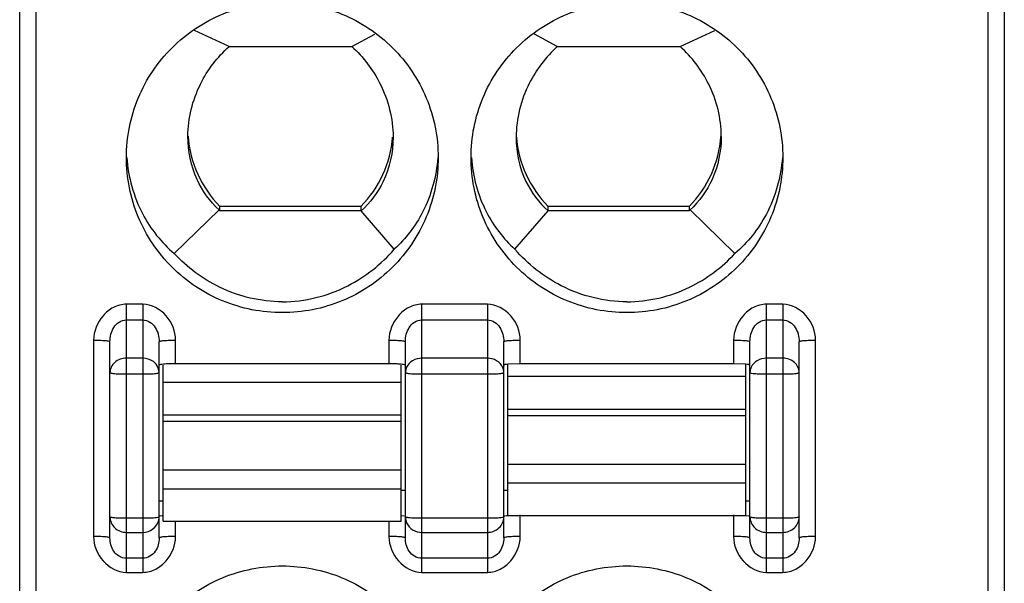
# Model space of a CAD drawing. Header units: inches. Extents: x 6243 to 6599, y -2722 to -2448.
# Tile 3 of 23: x 6415.07 to 6427.07, y -2627.28 to -2620.41. Entities that reach past the tile are written whole.
import ezdxf

# ---------------------------------------------------------------- set-up
doc = ezdxf.new("R2010")
doc.units = ezdxf.units.IN
doc.header["$LTSCALE"] = 5
doc.header["$MEASUREMENT"] = 0
doc.layers.get('0').update_dxf_attribs({"linetype": 'CONTINUOUS'})

msp = doc.modelspace()

# ---------------------------------------------------------------- linework, layer by layer
at = {"color": 7, "linetype": 'Continuous'}
for p, q in [((6415.07, -2639.346), (6415.07, -2540.346)), ((6415.27, -2637.146), (6415.27, -2566.25)), ((6427.07, -2639.346), (6427.07, -2566.45)), ((6426.87, -2610.47), (6426.87, -2635.399)), ((6417.621, -2620.737), (6417.199, -2620.543)), ((6423.118, -2620.737), (6423.54, -2620.543)), ((6419.118, -2620.737), (6419.396, -2620.585)), ((6421.621, -2620.737), (6421.344, -2620.585)), ((6417.621, -2620.737), (6419.118, -2620.737)), ((6421.621, -2620.737), (6423.118, -2620.737)), ((6417.12, -2621.832), (6417.12, -2621.832)), ((6419.229, -2622.686), (6417.51, -2622.686)), ((6417.51, -2622.742), (6417.51, -2622.686)), ((6419.229, -2622.686), (6419.229, -2622.742)), ((6423.229, -2622.686), (6421.51, -2622.686)), ((6421.51, -2622.742), (6421.51, -2622.686)), ((6423.229, -2622.686), (6423.229, -2622.742)), ((6416.953, -2623.262), (6417.5, -2622.73)), ((6419.231, -2622.742), (6417.51, -2622.742)), ((6419.634, -2623.209), (6419.231, -2622.742)), ((6421.105, -2623.209), (6421.509, -2622.741)), ((6423.229, -2622.742), (6421.508, -2622.742)), ((6423.786, -2623.262), (6423.24, -2622.73)), ((6416.57, -2623.879), (6416.37, -2623.879)), ((6416.37, -2627.149), (6416.37, -2623.879)), ((6416.57, -2623.879), (6416.57, -2627.149)), ((6420.77, -2623.879), (6419.97, -2623.879)), ((6419.97, -2627.149), (6419.97, -2623.879)), ((6420.77, -2623.879), (6420.77, -2627.149)), ((6424.37, -2623.879), (6424.17, -2623.879)), ((6424.17, -2627.149), (6424.17, -2623.879)), ((6424.37, -2623.879), (6424.37, -2627.149)), ((6416.37, -2624.071), (6416.57, -2624.071)), ((6419.97, -2624.071), (6420.77, -2624.071)), ((6424.17, -2624.071), (6424.37, -2624.071)), ((6415.97, -2624.317), (6415.97, -2626.712)), ((6416.17, -2626.729), (6416.17, -2624.334)), ((6416.77, -2626.729), (6416.77, -2624.334)), ((6416.97, -2624.605), (6416.97, -2624.317)), ((6419.57, -2624.317), (6419.57, -2624.605)), ((6419.77, -2626.729), (6419.77, -2624.334)), ((6420.97, -2626.729), (6420.97, -2624.334)), ((6421.17, -2624.605), (6421.17, -2624.317)), ((6423.77, -2624.317), (6423.77, -2624.605)), ((6423.97, -2626.729), (6423.97, -2624.334)), ((6424.57, -2626.729), (6424.57, -2624.334)), ((6424.77, -2626.712), (6424.77, -2624.317)), ((6416.57, -2624.538), (6416.37, -2624.538)), ((6416.785, -2624.616), (6416.77, -2624.623)), ((6416.82, -2626.526), (6416.82, -2624.623)), ((6419.57, -2624.605), (6416.97, -2624.605)), ((6419.72, -2626.526), (6419.72, -2624.623)), ((6420.77, -2624.538), (6419.97, -2624.538)), ((6421.17, -2624.605), (6421.02, -2624.611)), ((6421.02, -2626.456), (6421.02, -2624.611)), ((6423.77, -2624.605), (6421.17, -2624.605)), ((6423.92, -2624.611), (6423.77, -2624.605)), ((6423.92, -2626.456), (6423.92, -2624.611)), ((6424.37, -2624.538), (6424.17, -2624.538)), ((6416.37, -2624.73), (6416.57, -2624.73)), ((6419.97, -2624.73), (6420.77, -2624.73)), ((6423.97, -2624.713), (6423.985, -2624.719)), ((6424.17, -2624.73), (6424.37, -2624.73)), ((6419.72, -2624.832), (6416.82, -2624.832)), ((6423.92, -2624.762), (6421.02, -2624.762)), ((6416.82, -2625.23), (6419.72, -2625.23)), ((6421.02, -2625.16), (6423.92, -2625.16)), ((6419.72, -2625.31), (6416.82, -2625.31)), ((6423.92, -2625.24), (6421.02, -2625.24)), ((6421.02, -2625.829), (6423.92, -2625.829)), ((6416.82, -2625.898), (6419.72, -2625.898)), ((6423.92, -2626.063), (6421.02, -2626.063)), ((6419.72, -2626.133), (6416.82, -2626.133)), ((6419.72, -2626.147), (6419.77, -2626.147)), ((6420.97, -2626.147), (6421.02, -2626.147)), ((6416.77, -2626.278), (6416.82, -2626.278)), ((6423.92, -2626.278), (6423.97, -2626.278)), ((6416.57, -2626.49), (6416.37, -2626.49)), ((6416.77, -2626.473), (6416.754, -2626.48)), ((6416.82, -2626.526), (6419.72, -2626.526)), ((6416.97, -2626.712), (6416.97, -2626.526)), ((6419.57, -2626.526), (6419.57, -2626.712)), ((6419.721, -2626.454), (6419.754, -2626.459)), ((6420.77, -2626.49), (6419.97, -2626.49)), ((6420.97, -2626.473), (6420.954, -2626.48)), ((6421.02, -2626.456), (6423.92, -2626.456)), ((6421.17, -2626.712), (6421.17, -2626.448)), ((6423.77, -2626.448), (6423.77, -2626.712)), ((6423.921, -2626.454), (6423.954, -2626.459)), ((6424.37, -2626.49), (6424.17, -2626.49)), ((6416.37, -2626.662), (6416.57, -2626.662)), ((6419.97, -2626.662), (6420.77, -2626.662)), ((6424.17, -2626.662), (6424.37, -2626.662)), ((6416.57, -2626.978), (6416.37, -2626.978)), ((6420.77, -2626.978), (6419.97, -2626.978)), ((6424.37, -2626.978), (6424.17, -2626.978)), ((6416.37, -2627.149), (6416.57, -2627.149)), ((6419.97, -2627.149), (6420.77, -2627.149)), ((6424.17, -2627.149), (6424.37, -2627.149))]:
    msp.add_line(p, q, dxfattribs=at)
for centre, radius, start, end in [((6418.462, -2621.739), 1.342, 183.9402, 224.8602), ((6418.277, -2621.739), 1.342, 315.1409, 355.6633), ((6422.462, -2621.739), 1.342, 184.3367, 224.8591), ((6422.277, -2621.739), 1.342, 315.1398, 356.0329), ((6419.571, -2626.727), 2.122, 87.9568, 90.0398), ((6416.591, -2626.473), 0.179, 346.6143, 359.9251)]:
    msp.add_arc(centre, radius, start, end, dxfattribs=at)
for centre, start_param, end_param in [((6418.47, -2621.69), -3.943255, -3.931778), ((6422.27, -2621.69), -2.351408, -2.339931)]:
    msp.add_ellipse(centre, major_axis=(0, 1.495), ratio=0.903244, start_param=start_param, end_param=end_param, dxfattribs=at)
for points, knots in [([(6416.37, -2622.09), (6416.37, -2621.843), (6416.469, -2621.345), (6416.892, -2620.716), (6417.523, -2620.295), (6418.023, -2620.197), (6418.27, -2620.197)], [0, 0, 0, 0, 0.249548, 0.499358, 0.749533, 1, 1, 1, 1]), ([(6418.27, -2620.197), (6418.517, -2620.197), (6419.016, -2620.295), (6419.648, -2620.716), (6420.071, -2621.345), (6420.17, -2621.843), (6420.17, -2622.09)], [0, 0, 0, 0, 0.250466, 0.500634, 0.750444, 1, 1, 1, 1]), ([(6420.57, -2622.09), (6420.57, -2621.843), (6420.669, -2621.345), (6421.092, -2620.716), (6421.723, -2620.295), (6422.223, -2620.197), (6422.47, -2620.197)], [0, 0, 0, 0, 0.249548, 0.499358, 0.749533, 1, 1, 1, 1]), ([(6422.47, -2620.197), (6422.717, -2620.197), (6423.216, -2620.295), (6423.848, -2620.716), (6424.271, -2621.345), (6424.37, -2621.843), (6424.37, -2622.09)], [0, 0, 0, 0, 0.250466, 0.500634, 0.750444, 1, 1, 1, 1]), ([(6417.12, -2621.832), (6417.12, -2621.613), (6417.223, -2621.198), (6417.479, -2620.865), (6417.621, -2620.737)], [0, 0, 0, 0, 0.532776, 1, 1, 1, 1]), ([(6419.118, -2620.737), (6419.257, -2620.864), (6419.513, -2621.199), (6419.62, -2621.617), (6419.62, -2621.841)], [0, 0, 0, 0, 0.456422, 1, 1, 1, 1]), ([(6421.621, -2620.737), (6421.483, -2620.864), (6421.226, -2621.199), (6421.12, -2621.617), (6421.12, -2621.841)], [0, 0, 0, 0, 0.456422, 1, 1, 1, 1]), ([(6423.62, -2621.832), (6423.62, -2621.614), (6423.517, -2621.199), (6423.26, -2620.865), (6423.118, -2620.737)], [0, 0, 0, 0, 0.532778, 1, 1, 1, 1]), ([(6417.5, -2622.73), (6417.388, -2622.626), (6417.188, -2622.348), (6417.12, -2622.011), (6417.12, -2621.832)], [0, 0, 0, 0, 0.461205, 1, 1, 1, 1]), ([(6419.62, -2621.841), (6419.62, -2622.025), (6419.548, -2622.366), (6419.342, -2622.641), (6419.23, -2622.741)], [0, 0, 0, 0, 0.551201, 1, 1, 1, 1]), ([(6421.12, -2621.841), (6421.12, -2622.025), (6421.191, -2622.366), (6421.397, -2622.641), (6421.509, -2622.741)], [0, 0, 0, 0, 0.551201, 1, 1, 1, 1]), ([(6423.62, -2621.832), (6423.62, -2622.011), (6423.551, -2622.348), (6423.352, -2622.626), (6423.24, -2622.73)], [0, 0, 0, 0, 0.538794, 1, 1, 1, 1]), ([(6418.27, -2623.982), (6418.023, -2623.982), (6417.523, -2623.884), (6416.892, -2623.463), (6416.469, -2622.834), (6416.37, -2622.336), (6416.37, -2622.09)], [0, 0, 0, 0, 0.250466, 0.500634, 0.750444, 1, 1, 1, 1]), ([(6416.374, -2622.09), (6416.392, -2622.328), (6416.513, -2622.771), (6416.797, -2623.128), (6416.953, -2623.262)], [0, 0, 0, 0, 0.538502, 1, 1, 1, 1]), ([(6420.17, -2622.09), (6420.17, -2622.336), (6420.071, -2622.834), (6419.648, -2623.463), (6419.016, -2623.884), (6418.517, -2623.982), (6418.27, -2623.982)], [0, 0, 0, 0, 0.249548, 0.499358, 0.749533, 1, 1, 1, 1]), ([(6420.165, -2622.09), (6420.148, -2622.319), (6420.036, -2622.739), (6419.775, -2623.081), (6419.634, -2623.209)], [0, 0, 0, 0, 0.547382, 1, 1, 1, 1]), ([(6422.47, -2623.982), (6422.223, -2623.982), (6421.723, -2623.884), (6421.092, -2623.463), (6420.669, -2622.834), (6420.57, -2622.336), (6420.57, -2622.09)], [0, 0, 0, 0, 0.250466, 0.500634, 0.750444, 1, 1, 1, 1]), ([(6420.575, -2622.09), (6420.591, -2622.319), (6420.703, -2622.739), (6420.964, -2623.081), (6421.105, -2623.209)], [0, 0, 0, 0, 0.547382, 1, 1, 1, 1]), ([(6424.37, -2622.09), (6424.37, -2622.336), (6424.271, -2622.834), (6423.848, -2623.463), (6423.216, -2623.884), (6422.717, -2623.982), (6422.47, -2623.982)], [0, 0, 0, 0, 0.249548, 0.499358, 0.749533, 1, 1, 1, 1]), ([(6424.365, -2622.09), (6424.347, -2622.328), (6424.226, -2622.771), (6423.942, -2623.128), (6423.786, -2623.262)], [0, 0, 0, 0, 0.538502, 1, 1, 1, 1]), ([(6418.27, -2623.849), (6418.008, -2623.849), (6417.511, -2623.732), (6417.11, -2623.429), (6416.953, -2623.262)], [0, 0, 0, 0, 0.532688, 1, 1, 1, 1]), ([(6418.27, -2623.849), (6418.544, -2623.849), (6419.066, -2623.72), (6419.477, -2623.39), (6419.634, -2623.209)], [0, 0, 0, 0, 0.534483, 1, 1, 1, 1]), ([(6422.47, -2623.849), (6422.195, -2623.849), (6421.673, -2623.72), (6421.263, -2623.39), (6421.105, -2623.209)], [0, 0, 0, 0, 0.534481, 1, 1, 1, 1]), ([(6422.47, -2623.849), (6422.731, -2623.849), (6423.228, -2623.732), (6423.629, -2623.429), (6423.786, -2623.262)], [0, 0, 0, 0, 0.532692, 1, 1, 1, 1]), ([(6416.37, -2623.879), (6416.316, -2623.879), (6416.206, -2623.909), (6416.038, -2624.046), (6415.97, -2624.211), (6415.97, -2624.317)], [0, 0, 0, 0, 0.251794, 0.504056, 1, 1, 1, 1]), ([(6416.97, -2624.317), (6416.969, -2624.211), (6416.886, -2623.996), (6416.675, -2623.879), (6416.57, -2623.879)], [0, 0, 0, 0, 0.501406, 1, 1, 1, 1]), ([(6419.97, -2623.879), (6419.916, -2623.879), (6419.806, -2623.909), (6419.638, -2624.046), (6419.57, -2624.211), (6419.57, -2624.317)], [0, 0, 0, 0, 0.251794, 0.504056, 1, 1, 1, 1]), ([(6421.17, -2624.317), (6421.169, -2624.211), (6421.086, -2623.996), (6420.875, -2623.879), (6420.77, -2623.879)], [0, 0, 0, 0, 0.501406, 1, 1, 1, 1]), ([(6424.17, -2623.879), (6424.116, -2623.879), (6424.006, -2623.909), (6423.838, -2624.046), (6423.77, -2624.211), (6423.77, -2624.317)], [0, 0, 0, 0, 0.251794, 0.504056, 1, 1, 1, 1]), ([(6424.77, -2624.317), (6424.769, -2624.211), (6424.686, -2623.996), (6424.475, -2623.879), (6424.37, -2623.879)], [0, 0, 0, 0, 0.501406, 1, 1, 1, 1]), ([(6416.17, -2624.334), (6416.17, -2624.304), (6416.178, -2624.244), (6416.213, -2624.159), (6416.277, -2624.09), (6416.339, -2624.071), (6416.37, -2624.071)], [0, 0, 0, 0, 0.24771, 0.496101, 0.747158, 1, 1, 1, 1]), ([(6416.57, -2624.071), (6416.6, -2624.071), (6416.662, -2624.09), (6416.726, -2624.159), (6416.762, -2624.244), (6416.77, -2624.304), (6416.77, -2624.334)], [0, 0, 0, 0, 0.25255, 0.503455, 0.751814, 1, 1, 1, 1]), ([(6419.77, -2624.334), (6419.77, -2624.304), (6419.778, -2624.244), (6419.813, -2624.159), (6419.877, -2624.09), (6419.939, -2624.071), (6419.97, -2624.071)], [0, 0, 0, 0, 0.24771, 0.496101, 0.747158, 1, 1, 1, 1]), ([(6420.77, -2624.071), (6420.8, -2624.071), (6420.862, -2624.09), (6420.926, -2624.159), (6420.962, -2624.244), (6420.97, -2624.304), (6420.97, -2624.334)], [0, 0, 0, 0, 0.25255, 0.503455, 0.751814, 1, 1, 1, 1]), ([(6423.97, -2624.334), (6423.97, -2624.304), (6423.978, -2624.244), (6424.013, -2624.159), (6424.077, -2624.09), (6424.139, -2624.071), (6424.17, -2624.071)], [0, 0, 0, 0, 0.24771, 0.496101, 0.747158, 1, 1, 1, 1]), ([(6424.37, -2624.071), (6424.4, -2624.071), (6424.462, -2624.09), (6424.526, -2624.159), (6424.562, -2624.244), (6424.57, -2624.304), (6424.57, -2624.334)], [0, 0, 0, 0, 0.25255, 0.503455, 0.751814, 1, 1, 1, 1]), ([(6415.97, -2624.317), (6415.994, -2624.317), (6416.041, -2624.318), (6416.097, -2624.321), (6416.134, -2624.324), (6416.153, -2624.327), (6416.163, -2624.33), (6416.17, -2624.333), (6416.17, -2624.334)], [0, 0, 0, 0, 0.366208, 0.699773, 0.826973, 0.918947, 0.975888, 1, 1, 1, 1]), ([(6416.77, -2624.334), (6416.77, -2624.333), (6416.776, -2624.33), (6416.786, -2624.327), (6416.805, -2624.324), (6416.842, -2624.321), (6416.898, -2624.318), (6416.945, -2624.317), (6416.97, -2624.317)], [0, 0, 0, 0, 0.024118, 0.081055, 0.173029, 0.300229, 0.633788, 1, 1, 1, 1]), ([(6419.57, -2624.317), (6419.594, -2624.317), (6419.641, -2624.318), (6419.697, -2624.321), (6419.734, -2624.324), (6419.753, -2624.327), (6419.763, -2624.33), (6419.77, -2624.333), (6419.77, -2624.334)], [0, 0, 0, 0, 0.366208, 0.699773, 0.826973, 0.918947, 0.975888, 1, 1, 1, 1]), ([(6420.97, -2624.334), (6420.97, -2624.333), (6420.976, -2624.33), (6420.986, -2624.327), (6421.005, -2624.324), (6421.042, -2624.321), (6421.098, -2624.318), (6421.145, -2624.317), (6421.17, -2624.317)], [0, 0, 0, 0, 0.024118, 0.081055, 0.173029, 0.300229, 0.633788, 1, 1, 1, 1]), ([(6423.77, -2624.317), (6423.794, -2624.317), (6423.841, -2624.318), (6423.897, -2624.321), (6423.934, -2624.324), (6423.953, -2624.327), (6423.963, -2624.33), (6423.97, -2624.333), (6423.97, -2624.334)], [0, 0, 0, 0, 0.366208, 0.699773, 0.826973, 0.918947, 0.975888, 1, 1, 1, 1]), ([(6424.57, -2624.334), (6424.57, -2624.333), (6424.576, -2624.33), (6424.586, -2624.327), (6424.605, -2624.324), (6424.642, -2624.321), (6424.698, -2624.318), (6424.745, -2624.317), (6424.77, -2624.317)], [0, 0, 0, 0, 0.024118, 0.081055, 0.173029, 0.300229, 0.633788, 1, 1, 1, 1]), ([(6416.37, -2624.538), (6416.319, -2624.538), (6416.219, -2624.57), (6416.17, -2624.667), (6416.17, -2624.713)], [0, 0, 0, 0, 0.524379, 1, 1, 1, 1]), ([(6416.731, -2624.609), (6416.721, -2624.598), (6416.677, -2624.557), (6416.615, -2624.538), (6416.57, -2624.538)], [0, 0, 0, 0, 0.243136, 1, 1, 1, 1]), ([(6416.97, -2624.605), (6416.933, -2624.605), (6416.871, -2624.607), (6416.809, -2624.611), (6416.785, -2624.616)], [0, 0, 0, 0, 0.599569, 1, 1, 1, 1]), ([(6419.77, -2624.623), (6419.77, -2624.619), (6419.753, -2624.616), (6419.733, -2624.612), (6419.693, -2624.609), (6419.663, -2624.607), (6419.647, -2624.606)], [0, 0, 0, 0, 0.079649, 0.282968, 0.598189, 1, 1, 1, 1]), ([(6419.97, -2624.538), (6419.931, -2624.538), (6419.856, -2624.557), (6419.8, -2624.614), (6419.785, -2624.646)], [0, 0, 0, 0, 0.517016, 1, 1, 1, 1]), ([(6420.954, -2624.646), (6420.939, -2624.614), (6420.884, -2624.557), (6420.808, -2624.538), (6420.77, -2624.538)], [0, 0, 0, 0, 0.482984, 1, 1, 1, 1]), ([(6421.02, -2624.611), (6421.007, -2624.612), (6420.991, -2624.614), (6420.975, -2624.618), (6420.97, -2624.621), (6420.97, -2624.623)], [0, 0, 0, 0, 0.719034, 0.913285, 1, 1, 1, 1]), ([(6423.97, -2624.623), (6423.97, -2624.621), (6423.964, -2624.618), (6423.949, -2624.614), (6423.932, -2624.612), (6423.92, -2624.611)], [0, 0, 0, 0, 0.086715, 0.280966, 1, 1, 1, 1]), ([(6424.17, -2624.538), (6424.131, -2624.538), (6424.056, -2624.557), (6424, -2624.614), (6423.985, -2624.646)], [0, 0, 0, 0, 0.517016, 1, 1, 1, 1]), ([(6424.57, -2624.713), (6424.57, -2624.667), (6424.52, -2624.57), (6424.42, -2624.538), (6424.37, -2624.538)], [0, 0, 0, 0, 0.475621, 1, 1, 1, 1]), ([(6416.17, -2624.713), (6416.17, -2624.714), (6416.176, -2624.717), (6416.194, -2624.722), (6416.236, -2624.726), (6416.297, -2624.729), (6416.344, -2624.73), (6416.37, -2624.73)], [0, 0, 0, 0, 0.025394, 0.083903, 0.3001, 0.621487, 1, 1, 1, 1]), ([(6416.57, -2624.73), (6416.595, -2624.73), (6416.643, -2624.729), (6416.703, -2624.726), (6416.745, -2624.722), (6416.763, -2624.717), (6416.77, -2624.714), (6416.77, -2624.713)], [0, 0, 0, 0, 0.378513, 0.6999, 0.916097, 0.974606, 1, 1, 1, 1]), ([(6419.77, -2624.713), (6419.77, -2624.714), (6419.776, -2624.717), (6419.794, -2624.722), (6419.836, -2624.726), (6419.897, -2624.729), (6419.944, -2624.73), (6419.97, -2624.73)], [0, 0, 0, 0, 0.025394, 0.083903, 0.3001, 0.621487, 1, 1, 1, 1]), ([(6420.77, -2624.73), (6420.795, -2624.73), (6420.843, -2624.729), (6420.903, -2624.726), (6420.945, -2624.722), (6420.963, -2624.717), (6420.97, -2624.714), (6420.97, -2624.713)], [0, 0, 0, 0, 0.378513, 0.6999, 0.916097, 0.974606, 1, 1, 1, 1]), ([(6423.985, -2624.719), (6424.009, -2624.724), (6424.071, -2624.728), (6424.133, -2624.73), (6424.17, -2624.73)], [0, 0, 0, 0, 0.399824, 1, 1, 1, 1]), ([(6424.37, -2624.73), (6424.395, -2624.73), (6424.443, -2624.729), (6424.503, -2624.726), (6424.545, -2624.722), (6424.563, -2624.717), (6424.57, -2624.714), (6424.57, -2624.713)], [0, 0, 0, 0, 0.378513, 0.6999, 0.916097, 0.974606, 1, 1, 1, 1]), ([(6416.17, -2626.473), (6416.17, -2626.521), (6416.215, -2626.624), (6416.319, -2626.662), (6416.37, -2626.662)], [0, 0, 0, 0, 0.489609, 1, 1, 1, 1]), ([(6416.37, -2626.49), (6416.344, -2626.49), (6416.297, -2626.49), (6416.236, -2626.486), (6416.194, -2626.482), (6416.176, -2626.478), (6416.17, -2626.475), (6416.17, -2626.473)], [0, 0, 0, 0, 0.378513, 0.6999, 0.916097, 0.974606, 1, 1, 1, 1]), ([(6416.754, -2626.48), (6416.73, -2626.485), (6416.668, -2626.489), (6416.607, -2626.49), (6416.57, -2626.49)], [0, 0, 0, 0, 0.399824, 1, 1, 1, 1]), ([(6416.57, -2626.662), (6416.613, -2626.662), (6416.702, -2626.634), (6416.755, -2626.555), (6416.765, -2626.514)], [0, 0, 0, 0, 0.50882, 1, 1, 1, 1]), ([(6416.77, -2626.465), (6416.77, -2626.461), (6416.794, -2626.458), (6416.806, -2626.455), (6416.818, -2626.454)], [0, 0, 0, 0, 0.27674, 1, 1, 1, 1]), ([(6419.97, -2626.49), (6419.944, -2626.49), (6419.897, -2626.49), (6419.836, -2626.486), (6419.794, -2626.482), (6419.776, -2626.478), (6419.77, -2626.475), (6419.77, -2626.473)], [0, 0, 0, 0, 0.378513, 0.6999, 0.916097, 0.974606, 1, 1, 1, 1]), ([(6419.785, -2626.545), (6419.8, -2626.579), (6419.853, -2626.64), (6419.931, -2626.662), (6419.97, -2626.662)], [0, 0, 0, 0, 0.492514, 1, 1, 1, 1]), ([(6420.77, -2626.662), (6420.82, -2626.662), (6420.924, -2626.624), (6420.97, -2626.521), (6420.97, -2626.473)], [0, 0, 0, 0, 0.510391, 1, 1, 1, 1]), ([(6420.954, -2626.48), (6420.93, -2626.485), (6420.868, -2626.489), (6420.807, -2626.49), (6420.77, -2626.49)], [0, 0, 0, 0, 0.399824, 1, 1, 1, 1]), ([(6420.97, -2626.465), (6420.97, -2626.461), (6420.994, -2626.458), (6421.006, -2626.455), (6421.018, -2626.454)], [0, 0, 0, 0, 0.27674, 1, 1, 1, 1]), ([(6423.97, -2626.473), (6423.97, -2626.521), (6424.015, -2626.624), (6424.119, -2626.662), (6424.17, -2626.662)], [0, 0, 0, 0, 0.489609, 1, 1, 1, 1]), ([(6424.17, -2626.49), (6424.144, -2626.49), (6424.097, -2626.49), (6424.036, -2626.486), (6423.994, -2626.482), (6423.976, -2626.478), (6423.97, -2626.475), (6423.97, -2626.473)], [0, 0, 0, 0, 0.378513, 0.6999, 0.916097, 0.974606, 1, 1, 1, 1]), ([(6424.37, -2626.662), (6424.42, -2626.662), (6424.524, -2626.624), (6424.57, -2626.521), (6424.57, -2626.473)], [0, 0, 0, 0, 0.510391, 1, 1, 1, 1]), ([(6424.57, -2626.473), (6424.57, -2626.475), (6424.563, -2626.478), (6424.545, -2626.482), (6424.503, -2626.486), (6424.443, -2626.49), (6424.395, -2626.49), (6424.37, -2626.49)], [0, 0, 0, 0, 0.025394, 0.083903, 0.3001, 0.621487, 1, 1, 1, 1]), ([(6416.17, -2626.729), (6416.17, -2626.728), (6416.163, -2626.725), (6416.153, -2626.722), (6416.134, -2626.719), (6416.097, -2626.715), (6416.041, -2626.713), (6415.994, -2626.712), (6415.97, -2626.712)], [0, 0, 0, 0, 0.024118, 0.081055, 0.173029, 0.300229, 0.633788, 1, 1, 1, 1]), ([(6415.97, -2626.712), (6415.97, -2626.818), (6416.053, -2627.033), (6416.264, -2627.149), (6416.37, -2627.149)], [0, 0, 0, 0, 0.501406, 1, 1, 1, 1]), ([(6416.37, -2626.978), (6416.339, -2626.978), (6416.278, -2626.96), (6416.193, -2626.875), (6416.17, -2626.786), (6416.17, -2626.729)], [0, 0, 0, 0, 0.261598, 0.515593, 1, 1, 1, 1]), ([(6416.57, -2627.149), (6416.624, -2627.149), (6416.733, -2627.119), (6416.902, -2626.983), (6416.969, -2626.818), (6416.97, -2626.712)], [0, 0, 0, 0, 0.251794, 0.504056, 1, 1, 1, 1]), ([(6416.77, -2626.729), (6416.77, -2626.786), (6416.746, -2626.875), (6416.661, -2626.96), (6416.6, -2626.978), (6416.57, -2626.978)], [0, 0, 0, 0, 0.483982, 0.738123, 1, 1, 1, 1]), ([(6416.97, -2626.712), (6416.945, -2626.712), (6416.898, -2626.713), (6416.842, -2626.715), (6416.805, -2626.719), (6416.786, -2626.722), (6416.776, -2626.725), (6416.77, -2626.728), (6416.77, -2626.729)], [0, 0, 0, 0, 0.366208, 0.699773, 0.826973, 0.918947, 0.975887, 1, 1, 1, 1]), ([(6419.77, -2626.729), (6419.77, -2626.728), (6419.763, -2626.725), (6419.753, -2626.722), (6419.734, -2626.719), (6419.697, -2626.715), (6419.641, -2626.713), (6419.594, -2626.712), (6419.57, -2626.712)], [0, 0, 0, 0, 0.024118, 0.081055, 0.173029, 0.300229, 0.633788, 1, 1, 1, 1]), ([(6419.57, -2626.712), (6419.57, -2626.818), (6419.653, -2627.033), (6419.864, -2627.149), (6419.97, -2627.149)], [0, 0, 0, 0, 0.501406, 1, 1, 1, 1]), ([(6419.97, -2626.978), (6419.939, -2626.978), (6419.878, -2626.96), (6419.793, -2626.875), (6419.77, -2626.786), (6419.77, -2626.729)], [0, 0, 0, 0, 0.261598, 0.515593, 1, 1, 1, 1]), ([(6420.77, -2627.149), (6420.824, -2627.149), (6420.933, -2627.119), (6421.102, -2626.983), (6421.169, -2626.818), (6421.17, -2626.712)], [0, 0, 0, 0, 0.251794, 0.504056, 1, 1, 1, 1]), ([(6420.97, -2626.729), (6420.97, -2626.786), (6420.946, -2626.875), (6420.861, -2626.96), (6420.8, -2626.978), (6420.77, -2626.978)], [0, 0, 0, 0, 0.483982, 0.738123, 1, 1, 1, 1]), ([(6421.17, -2626.712), (6421.145, -2626.712), (6421.098, -2626.713), (6421.042, -2626.715), (6421.005, -2626.719), (6420.986, -2626.722), (6420.976, -2626.725), (6420.97, -2626.728), (6420.97, -2626.729)], [0, 0, 0, 0, 0.366208, 0.699773, 0.826973, 0.918947, 0.975887, 1, 1, 1, 1]), ([(6423.77, -2626.712), (6423.77, -2626.818), (6423.853, -2627.033), (6424.064, -2627.149), (6424.17, -2627.149)], [0, 0, 0, 0, 0.501406, 1, 1, 1, 1]), ([(6423.97, -2626.729), (6423.97, -2626.728), (6423.963, -2626.725), (6423.953, -2626.722), (6423.934, -2626.719), (6423.897, -2626.715), (6423.841, -2626.713), (6423.794, -2626.712), (6423.77, -2626.712)], [0, 0, 0, 0, 0.024118, 0.081055, 0.173029, 0.300229, 0.633788, 1, 1, 1, 1]), ([(6424.17, -2626.978), (6424.139, -2626.978), (6424.078, -2626.96), (6423.993, -2626.875), (6423.97, -2626.786), (6423.97, -2626.729)], [0, 0, 0, 0, 0.261598, 0.515593, 1, 1, 1, 1]), ([(6424.37, -2627.149), (6424.424, -2627.149), (6424.533, -2627.119), (6424.702, -2626.983), (6424.769, -2626.818), (6424.77, -2626.712)], [0, 0, 0, 0, 0.251794, 0.504056, 1, 1, 1, 1]), ([(6424.57, -2626.729), (6424.57, -2626.786), (6424.546, -2626.875), (6424.461, -2626.96), (6424.4, -2626.978), (6424.37, -2626.978)], [0, 0, 0, 0, 0.483982, 0.738123, 1, 1, 1, 1]), ([(6424.77, -2626.712), (6424.745, -2626.712), (6424.698, -2626.713), (6424.642, -2626.715), (6424.605, -2626.719), (6424.586, -2626.722), (6424.576, -2626.725), (6424.57, -2626.728), (6424.57, -2626.729)], [0, 0, 0, 0, 0.366208, 0.699773, 0.826973, 0.918947, 0.975887, 1, 1, 1, 1]), ([(6416.37, -2628.963), (6416.37, -2628.717), (6416.469, -2628.219), (6416.892, -2627.59), (6417.523, -2627.169), (6418.023, -2627.071), (6418.27, -2627.071)], [0, 0, 0, 0, 0.249548, 0.499358, 0.749533, 1, 1, 1, 1]), ([(6418.27, -2627.071), (6418.517, -2627.071), (6419.016, -2627.169), (6419.648, -2627.59), (6420.071, -2628.219), (6420.17, -2628.717), (6420.17, -2628.963)], [0, 0, 0, 0, 0.250466, 0.500634, 0.750444, 1, 1, 1, 1]), ([(6420.57, -2628.963), (6420.57, -2628.717), (6420.669, -2628.219), (6421.092, -2627.59), (6421.723, -2627.169), (6422.223, -2627.071), (6422.47, -2627.071)], [0, 0, 0, 0, 0.249548, 0.499358, 0.749533, 1, 1, 1, 1]), ([(6422.47, -2627.071), (6422.717, -2627.071), (6423.216, -2627.169), (6423.848, -2627.59), (6424.271, -2628.219), (6424.37, -2628.717), (6424.37, -2628.963)], [0, 0, 0, 0, 0.250466, 0.500634, 0.750444, 1, 1, 1, 1])]:
    msp.add_open_spline(points, degree=3, knots=knots, dxfattribs=at)
for points in [[(6416.77, -2624.713), (6416.77, -2624.676), (6416.754, -2624.637), (6416.731, -2624.609)], [(6419.785, -2624.646), (6419.775, -2624.667), (6419.77, -2624.69), (6419.77, -2624.713)], [(6420.97, -2624.713), (6420.97, -2624.69), (6420.964, -2624.667), (6420.954, -2624.646)], [(6423.985, -2624.646), (6423.975, -2624.667), (6423.97, -2624.69), (6423.97, -2624.713)], [(6419.77, -2626.473), (6419.77, -2626.498), (6419.775, -2626.523), (6419.785, -2626.545)]]:
    msp.add_open_spline(points, degree=3, dxfattribs=at)

doc.saveas('drawing.dxf')
